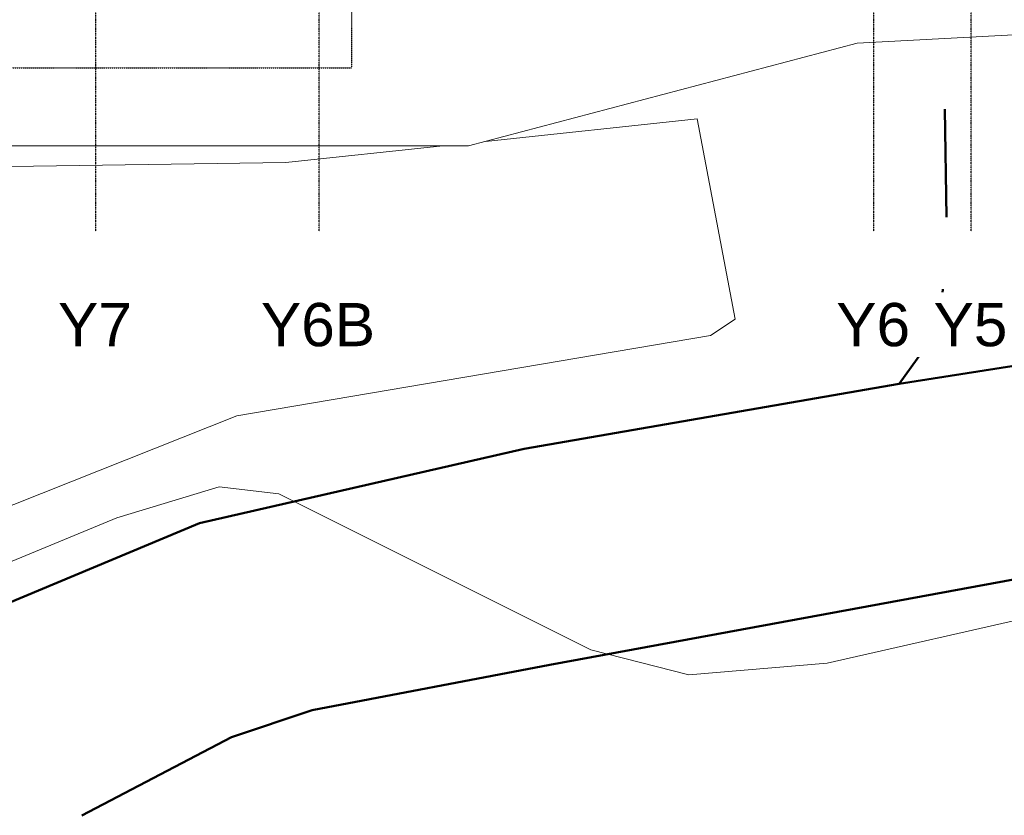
# Model space of a CAD drawing. Header units: millimetres. Extents: x -66110 to 16285, y -16697 to 38719.
# Tile 8 of 35: x -25655 to -11991, y -16176 to -5133. Entities that reach past the tile are written whole.
import ezdxf

# ---------------------------------------------------------------- set-up
doc = ezdxf.new("R2010")
doc.units = ezdxf.units.MM
for name, pattern in [('Grid Line', [5, 2, -1, 1, -1]), ('IMPORT-STVEGKANT _3_', [2500, 1500, -1000]), ('Overhead', [3.96875, 2.38125, -1.5875])]:
    doc.linetypes.add(name, pattern=pattern)
for name, color, linetype, lineweight, true_color in [('2119_70 Tennfjord barnehage SOSI UTM_lokal nullpunkt_dwg', 7, 'Continuous', 9, 0x767676), ('K--DI---AnnetVegarealAvgrensning-STVEGKANT', 2, 'IMPORT-STVEGKANT _3_', 25, 0xffff00), ('K--DI---Høydekurve-TKURVE', 7, 'Continuous', 25, 0xc0c0c0), ('K--DI---Vegdekkekant-VKANT', 2, 'Continuous', 25, 0xffff00), ('K--DI---VegFiktivGrense', 2, 'Continuous', 25, 0xffff00)]:
    doc.layers.add(name, color=color, linetype=linetype, lineweight=lineweight, true_color=true_color)
for name, color, linetype, lineweight in [('IfcAnnotation', 7, 'Continuous', 9), ('IfcGrid', 7, 'Continuous', 9), ('IfcSlab', 7, 'Continuous', 9), ('K--DI---Flateavgrensning', 7, 'Continuous', 25)]:
    doc.layers.add(name, color=color, linetype=linetype, lineweight=lineweight)
doc.styles.add('Arial_1', font='arial.ttf', dxfattribs={"height": 600})

# ---------------------------------------------------------------- blocks, each defined once
blk = doc.blocks.new('ARK_2119_70_0_rvt-1-plan 01 eksist_ 200')
at = {"layer": 'IfcSlab'}
for p, q in [((-14034, -5457), (-9351, -5212)), ((-19428, -6885), (-14034, -5457)), ((-32264, -6885), (-19428, -6885))]:
    blk.add_line(p, q, dxfattribs=at)
blk = doc.blocks.new('2119_70 Tennfjord barnehage SOSI UTM_lokal nullpunkt_dwg-1701593-plan 01 eksist_ 200')
at = {"layer": 'K--DI---AnnetVegarealAvgrensning-STVEGKANT', "color": 7, "lineweight": 50, "flags": 128}
blk.add_lwpolyline([(88738, 91823), (89516, 91260), (90742, 91159), (92656, 91191)], dxfattribs=at)
at = {"layer": 'K--DI---Flateavgrensning', "color": 8, "lineweight": 9, "true_color": 0x808080}
blk.add_line((92105, 97561), (92417, 94624), dxfattribs=at)
at = {"layer": 'K--DI---Flateavgrensning', "color": 8, "lineweight": 9, "true_color": 0x808080, "flags": 128}
blk.add_lwpolyline([(92417, 94624), (89639, 94099), (89412, 94439), (88294, 101013), (86300, 106032), (83271, 109470), (82914, 109804), (82880, 110303), (83500, 112605), (84114, 114617), (84293, 114846), (87594, 116357), (90638, 117184), (91209, 116962), (91450, 116743), (91651, 116312), (91676, 109566), (91811, 100331), (92042, 98153)], dxfattribs=at)
at = {"layer": 'K--DI---Høydekurve-TKURVE', "color": 8, "lineweight": 9, "true_color": 0x808080, "flags": 128}
blk.add_lwpolyline([(88239, 62086), (88228, 62134), (88110, 63330), (88300, 66253), (88155, 67797), (85670, 76558), (85269, 79061), (85266, 82235), (85662, 86889), (85667, 88662), (85539, 89847), (84865, 92818), (84702, 94742), (85047, 96101), (87211, 100430), (87311, 101256), (86882, 102677), (85432, 106181), (82751, 110635)], dxfattribs=at)
at = {"layer": 'K--DI---Vegdekkekant-VKANT', "color": 7, "lineweight": 50, "flags": 128}
blk.add_lwpolyline([(82751, 107701), (83998, 106632), (85574, 104476), (86808, 101532), (87836, 97026), (88738, 91823)], dxfattribs=at)
at = {"layer": 'K--DI---VegFiktivGrense', "color": 7, "lineweight": 50}
blk.add_line((88738, 91823), (89299, 88276), dxfattribs=at)
at = {"layer": 'K--DI---VegFiktivGrense', "color": 7, "lineweight": 50, "flags": 128}
blk.add_lwpolyline([(82751, 103164), (83836, 101088), (84210, 99965), (84840, 96671), (86142, 89606), (87606, 81046), (89666, 69682), (91065, 62086)], dxfattribs=at)

msp = doc.modelspace()

# ---------------------------------------------------------------- linework, layer by layer
at = {"layer": 'IfcAnnotation', "linetype": 'Overhead', "lineweight": 25}
for p in [(-21050, 10600), (-37400, -5800)]:
    msp.add_line(p, (-21050, -5800), dxfattribs=at)
at = {"layer": 'IfcGrid', "color": 9, "linetype": 'Grid Line', "lineweight": 25, "true_color": 0xc0c0c0}
for p, q in [((-24600, -6068), (-24600, 34992)), ((-21500, -6068), (-21500, 34992)), ((-13800, -6068), (-13800, 34992)), ((-12450, -6068), (-12450, 34992)), ((-24600, -8068), (-24600, -6068)), ((-21500, -8068), (-21500, -6068)), ((-13800, -8068), (-13800, -6068)), ((-12450, -8068), (-12450, -6068))]:
    msp.add_line(p, q, dxfattribs=at)

# ---------------------------------------------------------------- block references
at = {"lineweight": 5}
msp.add_blockref('ARK_2119_70_0_rvt-1-plan 01 eksist_ 200', (0, 0), dxfattribs=at)
at = {"layer": '2119_70 Tennfjord barnehage SOSI UTM_lokal nullpunkt_dwg', "color": 8, "lineweight": 15, "true_color": 0x808080, "rotation": 90.00000000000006}
msp.add_blockref('2119_70 Tennfjord barnehage SOSI UTM_lokal nullpunkt_dwg-1701593-plan 01 eksist_ 200', (78371, -98927), dxfattribs=at)

# ---------------------------------------------------------------- next in the draw order: texts
at = {"layer": 'IfcGrid', "char_height": 600, "attachment_point": 1, "style": 'Arial_1', "bg_fill": 3, "box_fill_scale": 1.25, "bg_fill_color": 256, "bg_fill_true_color": 13158600, "bg_fill_transparency": 0}
for s, insert, width in [('Y7', (-25123, -9065), 1250.63), ('Y6B', (-22307, -9065), 1940.08), ('Y6', (-14323, -9065), 1250.63), ('Y5', (-12973, -9065), 1250.63)]:
    msp.add_mtext(s, dxfattribs=dict(at, insert=insert, width=width))

doc.saveas('drawing.dxf')
